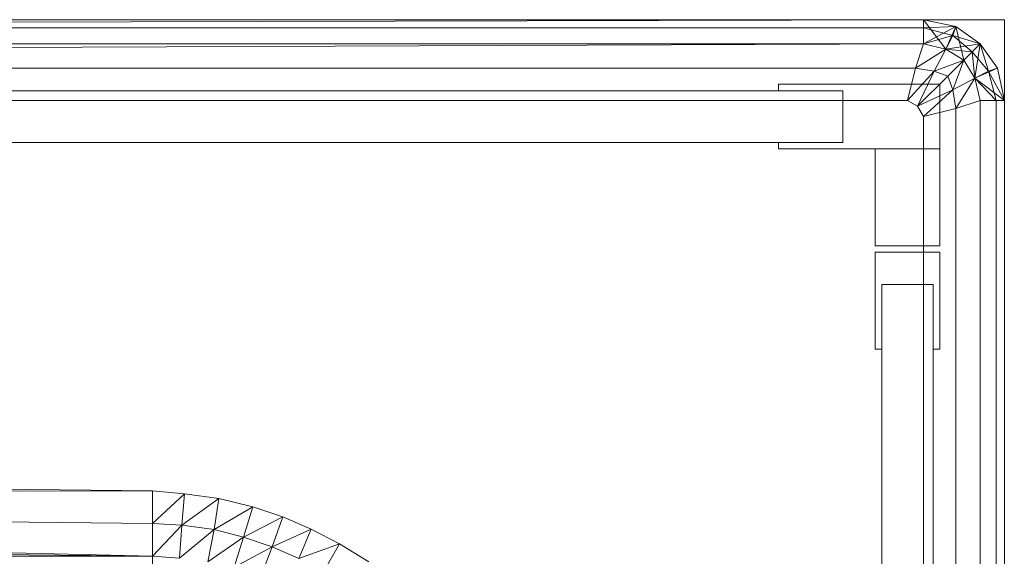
# Model space of a CAD drawing. Header units: metres. Extents: x 391.1 to 427.5, y 12.7 to 28.4.
# Tile 121 of 240: x 408.8197 to 408.9417, y 21.6143 to 21.6807. Entities that reach past the tile are written whole.
import ezdxf

# ---------------------------------------------------------------- set-up
doc = ezdxf.new("R2010")
doc.units = ezdxf.units.M
doc.layers.add('02_MOBILIARIO', color=7, linetype='Continuous', lineweight=18)
doc.layers.add('Mobiliario', color=7, linetype='Continuous', lineweight=18)

# ---------------------------------------------------------------- blocks, each defined once
blk = doc.blocks.new('Family - Plats de dutxa PS-1-153387-01_ENLLUMENAT_PS1')
at = {"layer": '02_MOBILIARIO', "color": 253, "true_color": 0xaaaaaa}
for p, q in [((0.81, 0.80026), (0.01, 0.80026)), ((0.81, 0.80026), (0.01, 0.80026)), ((0.8, 0.80026), (0.41, 0.79926)), ((0.41, 0.79926), (0.8, 0.80026)), ((0.41, 0.79926), (0.8, 0.80026)), ((0.41, 0.80026), (0.8, 0.80026)), ((0.41, 0.79926), (0.8, 0.80026)), ((0.8, 0.80026), (0.41, 0.80026)), ((0.8, 0.79926), (0.41, 0.79926)), ((0.41, 0.79926), (0.8, 0.79926)), ((0.51, 0.80026), (0.8, 0.80026)), ((0.51, 0.80026), (0.8, 0.80026)), ((0.8, 0.80026), (0.8, 0.79726)), ((0.8, 0.80026), (0.80398, 0.79943)), ((0.8, 0.80026), (0.804, 0.79941)), ((0.8, 0.80026), (0.804, 0.79941)), ((0.8, 0.80026), (0.8, 0.79926)), ((0.8, 0.79726), (0.8, 0.80026)), ((0.8, 0.80026), (0.804, 0.79941)), ((0.8, 0.80026), (0.80398, 0.79943)), ((0.80398, 0.79943), (0.8, 0.80026)), ((0.80398, 0.79943), (0.8, 0.80026)), ((0.8, 0.80026), (0.80398, 0.79943)), ((0.8, 0.80026), (0.80274, 0.79662)), ((0.80274, 0.79662), (0.8, 0.80026)), ((0.8, 0.79726), (0.8, 0.80026)), ((0.804, 0.79941), (0.8, 0.80026)), ((0.8, 0.80026), (0.8, 0.79926)), ((0.8, 0.79726), (0.80398, 0.79943)), ((0.8, 0.79926), (0.804, 0.79941)), ((0.804, 0.79941), (0.8, 0.79926)), ((0.8, 0.79926), (0.8, 0.79726)), ((0.8, 0.79926), (0.80361, 0.7983)), ((0.80361, 0.7983), (0.8, 0.79926)), ((0.8, 0.79926), (0.8, 0.79726)), ((0.80398, 0.79943), (0.80274, 0.79662)), ((0.80274, 0.79662), (0.80398, 0.79943)), ((0.80398, 0.79943), (0.80275, 0.79661)), ((0.804, 0.79941), (0.80361, 0.7983)), ((0.80361, 0.7983), (0.804, 0.79941)), ((0.80398, 0.79943), (0.807, 0.79726)), ((0.804, 0.79941), (0.80398, 0.79943)), ((0.807, 0.79726), (0.80398, 0.79943)), ((0.80398, 0.79943), (0.804, 0.79941)), ((0.804, 0.79941), (0.80398, 0.79943)), ((0.80398, 0.79943), (0.807, 0.79726)), ((0.80398, 0.79943), (0.805, 0.79526)), ((0.805, 0.79526), (0.80398, 0.79943)), ((0.804, 0.79941), (0.807, 0.79726)), ((0.804, 0.79941), (0.807, 0.79726)), ((0.804, 0.79941), (0.807, 0.79726)), ((0.807, 0.79726), (0.804, 0.79941)), ((0.807, 0.79726), (0.804, 0.79941)), ((0.81, 0.00026), (0.81, 0.80026)), ((0.81, 0.00026), (0.81, 0.80026)), ((0.8, 0.79726), (0.80361, 0.7983)), ((0.80361, 0.7983), (0.8, 0.79726)), ((0.80361, 0.7983), (0.80275, 0.79661)), ((0.80275, 0.79661), (0.80361, 0.7983)), ((0.80361, 0.7983), (0.806, 0.79626)), ((0.80361, 0.7983), (0.807, 0.79726)), ((0.807, 0.79726), (0.80361, 0.7983)), ((0.806, 0.79626), (0.80361, 0.7983)), ((0.8, 0.79726), (0.021, 0.79426)), ((0.021, 0.79426), (0.8, 0.79726)), ((0.41, 0.79726), (0.8, 0.79726)), ((0.8, 0.79726), (0.41, 0.79726)), ((0.8, 0.79726), (0.41, 0.79726)), ((0.8, 0.79726), (0.51, 0.79726)), ((0.799, 0.79426), (0.8, 0.79726)), ((0.8, 0.79726), (0.799, 0.79426)), ((0.80275, 0.79661), (0.8, 0.79726)), ((0.80274, 0.79662), (0.8, 0.79726)), ((0.80275, 0.79661), (0.8, 0.79726)), ((0.8, 0.79726), (0.80275, 0.79661)), ((0.80275, 0.79661), (0.807, 0.79726)), ((0.805, 0.79526), (0.807, 0.79726)), ((0.807, 0.79726), (0.805, 0.79526)), ((0.807, 0.79726), (0.805, 0.79526)), ((0.807, 0.79726), (0.806, 0.79626)), ((0.806, 0.79626), (0.807, 0.79726)), ((0.807, 0.79726), (0.80635, 0.79302)), ((0.80636, 0.793), (0.807, 0.79726)), ((0.807, 0.79726), (0.80636, 0.793)), ((0.807, 0.79726), (0.80916, 0.79424)), ((0.807, 0.79726), (0.80915, 0.79427)), ((0.80916, 0.79424), (0.807, 0.79726)), ((0.807, 0.79726), (0.80915, 0.79427)), ((0.807, 0.79726), (0.80916, 0.79424)), ((0.80916, 0.79424), (0.807, 0.79726)), ((0.807, 0.79726), (0.80916, 0.79424)), ((0.807, 0.79726), (0.80803, 0.79388)), ((0.80803, 0.79388), (0.807, 0.79726)), ((0.80915, 0.79427), (0.807, 0.79726)), ((0.799, 0.79426), (0.80275, 0.79661)), ((0.80275, 0.79661), (0.799, 0.79426)), ((0.80275, 0.79661), (0.80131, 0.79388)), ((0.80131, 0.79388), (0.80275, 0.79661)), ((0.805, 0.79526), (0.80274, 0.79662)), ((0.805, 0.79526), (0.80275, 0.79661)), ((0.805, 0.79526), (0.80275, 0.79661)), ((0.80275, 0.79661), (0.805, 0.79526)), ((0.80275, 0.79661), (0.806, 0.79626)), ((0.806, 0.79626), (0.80275, 0.79661)), ((0.806, 0.79626), (0.805, 0.79526)), ((0.805, 0.79526), (0.806, 0.79626)), ((0.806, 0.79626), (0.80803, 0.79388)), ((0.806, 0.79626), (0.80635, 0.79302)), ((0.80635, 0.79302), (0.806, 0.79626)), ((0.80803, 0.79388), (0.806, 0.79626)), ((0.80131, 0.79388), (0.805, 0.79526)), ((0.805, 0.79526), (0.80131, 0.79388)), ((0.805, 0.79526), (0.803, 0.79326)), ((0.803, 0.79326), (0.805, 0.79526)), ((0.805, 0.79526), (0.80362, 0.79158)), ((0.80362, 0.79158), (0.805, 0.79526)), ((0.80635, 0.79302), (0.805, 0.79526)), ((0.80636, 0.793), (0.805, 0.79526)), ((0.80635, 0.79302), (0.805, 0.79526)), ((0.805, 0.79526), (0.80635, 0.79302)), ((0.799, 0.79426), (0.41, 0.79426)), ((0.799, 0.79426), (0.41, 0.79426)), ((0.798, 0.79026), (0.799, 0.79426)), ((0.799, 0.79426), (0.798, 0.79026)), ((0.798, 0.79026), (0.80131, 0.79388)), ((0.80131, 0.79388), (0.798, 0.79026)), ((0.799, 0.79426), (0.80131, 0.79388)), ((0.80131, 0.79388), (0.799, 0.79426)), ((0.80131, 0.79388), (0.79922, 0.78954)), ((0.79922, 0.78954), (0.80131, 0.79388)), ((0.79922, 0.78954), (0.803, 0.79326)), ((0.803, 0.79326), (0.79922, 0.78954)), ((0.80131, 0.79388), (0.803, 0.79326)), ((0.803, 0.79326), (0.80131, 0.79388)), ((0.803, 0.79326), (0.80362, 0.79158)), ((0.80362, 0.79158), (0.803, 0.79326)), ((0.80635, 0.79302), (0.80916, 0.79424)), ((0.80635, 0.79302), (0.80803, 0.79388)), ((0.80635, 0.79302), (0.80803, 0.79388)), ((0.80636, 0.793), (0.80916, 0.79424)), ((0.80636, 0.793), (0.80916, 0.79424)), ((0.80803, 0.79388), (0.80915, 0.79427)), ((0.80803, 0.79388), (0.80915, 0.79427)), ((0.81, 0.79026), (0.80803, 0.79388)), ((0.80803, 0.79388), (0.809, 0.79026)), ((0.80803, 0.79388), (0.81, 0.79026)), ((0.809, 0.79026), (0.80803, 0.79388)), ((0.80915, 0.79427), (0.81, 0.79026)), ((0.80916, 0.79424), (0.80915, 0.79427)), ((0.80916, 0.79424), (0.80915, 0.79427)), ((0.81, 0.79026), (0.80915, 0.79427)), ((0.80915, 0.79427), (0.81, 0.79026)), ((0.80915, 0.79427), (0.81, 0.79026)), ((0.80915, 0.79427), (0.80916, 0.79424)), ((0.81, 0.79026), (0.80915, 0.79427)), ((0.80916, 0.79424), (0.81, 0.79026)), ((0.80916, 0.79424), (0.81, 0.79026)), ((0.81, 0.79026), (0.80916, 0.79424)), ((0.80916, 0.79424), (0.81, 0.79026)), ((0.782, 0.79146), (0.782, 0.79226)), ((0.782, 0.79226), (0.802, 0.79226)), ((0.802, 0.79226), (0.802, 0.78426)), ((0.80362, 0.79158), (0.80635, 0.79302)), ((0.80635, 0.79302), (0.80362, 0.79158)), ((0.80635, 0.79302), (0.804, 0.78926)), ((0.804, 0.78926), (0.80635, 0.79302)), ((0.807, 0.79026), (0.80635, 0.79302)), ((0.80635, 0.79302), (0.81, 0.79026)), ((0.807, 0.79026), (0.80635, 0.79302)), ((0.809, 0.79026), (0.80635, 0.79302)), ((0.80635, 0.79302), (0.807, 0.79026)), ((0.80635, 0.79302), (0.809, 0.79026)), ((0.80636, 0.793), (0.81, 0.79026)), ((0.81, 0.79026), (0.80636, 0.793)), ((0.807, 0.79026), (0.80636, 0.793)), ((0.038, 0.79146), (0.79, 0.79146)), ((0.79, 0.79146), (0.782, 0.79146)), ((0.79, 0.78506), (0.79, 0.79146)), ((0.79, 0.79146), (0.79, 0.78506)), ((0.79922, 0.78954), (0.80362, 0.79158)), ((0.80362, 0.79158), (0.79922, 0.78954)), ((0.80362, 0.79158), (0.8, 0.78826)), ((0.8, 0.78826), (0.80362, 0.79158)), ((0.80362, 0.79158), (0.804, 0.78926)), ((0.804, 0.78926), (0.80362, 0.79158)), ((0.798, 0.79026), (0.41, 0.79026)), ((0.798, 0.79026), (0.41, 0.79026)), ((0.79922, 0.78954), (0.798, 0.79026)), ((0.798, 0.79026), (0.79922, 0.78954)), ((0.8, 0.78826), (0.79922, 0.78954)), ((0.79922, 0.78954), (0.8, 0.78826)), ((0.807, 0.79026), (0.804, 0.78926)), ((0.804, 0.78926), (0.807, 0.79026)), ((0.807, 0.79026), (0.81, 0.79026)), ((0.807, 0.01026), (0.807, 0.79026)), ((0.807, 0.79026), (0.81, 0.79026)), ((0.807, 0.79026), (0.807, 0.40026)), ((0.809, 0.79026), (0.807, 0.79026)), ((0.807, 0.79026), (0.807, 0.40026)), ((0.807, 0.40026), (0.807, 0.79026)), ((0.81, 0.79026), (0.807, 0.79026)), ((0.809, 0.79026), (0.807, 0.79026)), ((0.81, 0.79026), (0.809, 0.79026)), ((0.809, 0.79026), (0.809, 0.40026)), ((0.809, 0.79026), (0.809, 0.40026)), ((0.81, 0.79026), (0.809, 0.79026)), ((0.81, 0.79026), (0.81, 0.30026)), ((0.81, 0.79026), (0.81, 0.30026)), ((0.81, 0.30026), (0.81, 0.79026)), ((0.81, 0.79026), (0.81, 0.40026)), ((0.81, 0.79026), (0.81, 0.40026)), ((0.81, 0.79026), (0.81, 0.40026)), ((0.81, 0.79026), (0.81, 0.40026)), ((0.804, 0.78926), (0.8, 0.78826)), ((0.8, 0.78826), (0.804, 0.78926)), ((0.8, 0.40026), (0.8, 0.78826)), ((0.8, 0.40026), (0.8, 0.78826)), ((0.804, 0.40026), (0.804, 0.78926)), ((0.804, 0.40026), (0.804, 0.78926)), ((0.79, 0.78506), (0.038, 0.78506)), ((0.782, 0.78426), (0.782, 0.78506)), ((0.782, 0.78506), (0.79, 0.78506)), ((0.802, 0.78426), (0.782, 0.78426)), ((0.794, 0.78426), (0.802, 0.78426)), ((0.794, 0.77226), (0.794, 0.78426)), ((0.802, 0.78426), (0.802, 0.77226)), ((0.802, 0.77226), (0.794, 0.77226)), ((0.794, 0.75946), (0.794, 0.77146)), ((0.794, 0.77146), (0.802, 0.77146)), ((0.802, 0.77146), (0.802, 0.75946)), ((0.8012, 0.76746), (0.7948, 0.76746)), ((0.7948, 0.76746), (0.7948, 0.75946)), ((0.7948, 0.04106), (0.7948, 0.76746)), ((0.7948, 0.76746), (0.8012, 0.76746)), ((0.8012, 0.75946), (0.8012, 0.76746)), ((0.8012, 0.76746), (0.8012, 0.04106)), ((0.7948, 0.75946), (0.794, 0.75946)), ((0.802, 0.75946), (0.8012, 0.75946)), ((0.41, 0.74526), (0.70444, 0.74189)), ((0.70444, 0.74189), (0.41, 0.74526)), ((0.70444, 0.74189), (0.41, 0.74122)), ((0.41, 0.74122), (0.70444, 0.74189)), ((0.70444, 0.74189), (0.70444, 0.73785)), ((0.70444, 0.73785), (0.70444, 0.74189)), ((0.70444, 0.74189), (0.70841, 0.74155)), ((0.70841, 0.74155), (0.70444, 0.74189)), ((0.41, 0.74122), (0.70444, 0.7338)), ((0.70444, 0.7338), (0.41, 0.74122)), ((0.41, 0.74122), (0.70444, 0.73785)), ((0.70444, 0.73785), (0.41, 0.74122)), ((0.70841, 0.74155), (0.70444, 0.73785)), ((0.70444, 0.73785), (0.70841, 0.74155)), ((0.70807, 0.73766), (0.70841, 0.74155)), ((0.70841, 0.74155), (0.70807, 0.73766)), ((0.71265, 0.74094), (0.70807, 0.73766)), ((0.70807, 0.73766), (0.71265, 0.74094)), ((0.70841, 0.74155), (0.71265, 0.74094)), ((0.71265, 0.74094), (0.70841, 0.74155)), ((0.7121, 0.73711), (0.71265, 0.74094)), ((0.71265, 0.74094), (0.7121, 0.73711)), ((0.71265, 0.74094), (0.71689, 0.73991)), ((0.71689, 0.73991), (0.71265, 0.74094)), ((0.71689, 0.73991), (0.7121, 0.73711)), ((0.7121, 0.73711), (0.71689, 0.73991)), ((0.71689, 0.73991), (0.71571, 0.73618)), ((0.71571, 0.73618), (0.71689, 0.73991)), ((0.71689, 0.73991), (0.72059, 0.73868)), ((0.72059, 0.73868), (0.71689, 0.73991)), ((0.72059, 0.73868), (0.71571, 0.73618)), ((0.71571, 0.73618), (0.72059, 0.73868)), ((0.71925, 0.73496), (0.72059, 0.73868)), ((0.72059, 0.73868), (0.71925, 0.73496)), ((0.72059, 0.73868), (0.7241, 0.73717)), ((0.7241, 0.73717), (0.72059, 0.73868)), ((0.41, 0.73717), (0.70444, 0.7338)), ((0.70444, 0.7338), (0.41, 0.73717)), ((0.70444, 0.7338), (0.70444, 0.73785)), ((0.70807, 0.73766), (0.70444, 0.73785)), ((0.70444, 0.7338), (0.70444, 0.73785)), ((0.70444, 0.73785), (0.70807, 0.73766)), ((0.70807, 0.73766), (0.70444, 0.7338)), ((0.70444, 0.7338), (0.70807, 0.73766)), ((0.70779, 0.73356), (0.70807, 0.73766)), ((0.70807, 0.73766), (0.70779, 0.73356)), ((0.7121, 0.73711), (0.70779, 0.73356)), ((0.70779, 0.73356), (0.7121, 0.73711)), ((0.7121, 0.73711), (0.70807, 0.73766)), ((0.70807, 0.73766), (0.7121, 0.73711)), ((0.71129, 0.73312), (0.7121, 0.73711)), ((0.7121, 0.73711), (0.71129, 0.73312)), ((0.71571, 0.73618), (0.7121, 0.73711)), ((0.7121, 0.73711), (0.71571, 0.73618)), ((0.7241, 0.73717), (0.71925, 0.73496)), ((0.71925, 0.73496), (0.7241, 0.73717)), ((0.7241, 0.73717), (0.72258, 0.73353)), ((0.72258, 0.73353), (0.7241, 0.73717)), ((0.7241, 0.73717), (0.72763, 0.73534)), ((0.72763, 0.73534), (0.7241, 0.73717)), ((0.71571, 0.73618), (0.71129, 0.73312)), ((0.71129, 0.73312), (0.71571, 0.73618)), ((0.71455, 0.73245), (0.71571, 0.73618)), ((0.71571, 0.73618), (0.71455, 0.73245)), ((0.71925, 0.73496), (0.71571, 0.73618)), ((0.71571, 0.73618), (0.71925, 0.73496)), ((0.71925, 0.73496), (0.71455, 0.73245)), ((0.71455, 0.73245), (0.71925, 0.73496)), ((0.71785, 0.73129), (0.71925, 0.73496)), ((0.71925, 0.73496), (0.71785, 0.73129)), ((0.71925, 0.73496), (0.72258, 0.73353)), ((0.72258, 0.73353), (0.71925, 0.73496)), ((0.72763, 0.73534), (0.72258, 0.73353)), ((0.72258, 0.73353), (0.72763, 0.73534)), ((0.72561, 0.73188), (0.72763, 0.73534)), ((0.72763, 0.73534), (0.72561, 0.73188)), ((0.72763, 0.73534), (0.73123, 0.73312)), ((0.73123, 0.73312), (0.72763, 0.73534)), ((0.70444, 0.7338), (0.41, 0.7338)), ((0.41, 0.7338), (0.70444, 0.7338)), ((0.70444, 0.7338), (0.70444, 0.73043)), ((0.70444, 0.73043), (0.70444, 0.7338)), ((0.70444, 0.7338), (0.70779, 0.73356)), ((0.70779, 0.73356), (0.70444, 0.7338))]:
    blk.add_line(p, q, dxfattribs=at)
at = {"layer": 'Mobiliario', "color": 253, "true_color": 0xaaaaaa}
for p, q in [((0.802, 0.79226), (0.782, 0.79226)), ((0.782, 0.79226), (0.782, 0.79146)), ((0.802, 0.78426), (0.802, 0.79226)), ((0.79, 0.79146), (0.038, 0.79146)), ((0.782, 0.79146), (0.79, 0.79146)), ((0.79, 0.79146), (0.79, 0.78506)), ((0.79, 0.78506), (0.79, 0.79146)), ((0.038, 0.78506), (0.79, 0.78506)), ((0.79, 0.78506), (0.782, 0.78506)), ((0.782, 0.78506), (0.782, 0.78426)), ((0.782, 0.78426), (0.802, 0.78426)), ((0.794, 0.78426), (0.794, 0.77226)), ((0.802, 0.78426), (0.794, 0.78426)), ((0.802, 0.77226), (0.802, 0.78426)), ((0.794, 0.77226), (0.802, 0.77226)), ((0.794, 0.77146), (0.794, 0.75946)), ((0.802, 0.77146), (0.794, 0.77146)), ((0.802, 0.75946), (0.802, 0.77146)), ((0.7948, 0.75946), (0.7948, 0.76746)), ((0.7948, 0.76746), (0.8012, 0.76746)), ((0.8012, 0.76746), (0.7948, 0.76746)), ((0.7948, 0.76746), (0.7948, 0.04106)), ((0.8012, 0.76746), (0.8012, 0.75946)), ((0.8012, 0.04106), (0.8012, 0.76746)), ((0.794, 0.75946), (0.7948, 0.75946)), ((0.8012, 0.75946), (0.802, 0.75946))]:
    blk.add_line(p, q, dxfattribs=at)
blk = doc.blocks.new('LONDR55-XX_ZZ-ARQ-CAA-M3D-Londres55_ifc-1-01_ENLLUMENAT_PS1')
at = {"layer": '02_MOBILIARIO', "color": 253, "lineweight": 18, "true_color": 0xaaaaaa}
blk.add_blockref('Family - Plats de dutxa PS-1-153387-01_ENLLUMENAT_PS1', (408.13172, 20.88048), dxfattribs=at)

msp = doc.modelspace()

# ---------------------------------------------------------------- block references
at = {"lineweight": 5}
msp.add_blockref('LONDR55-XX_ZZ-ARQ-CAA-M3D-Londres55_ifc-1-01_ENLLUMENAT_PS1', (0, 0), dxfattribs=at)

doc.saveas('drawing.dxf')
